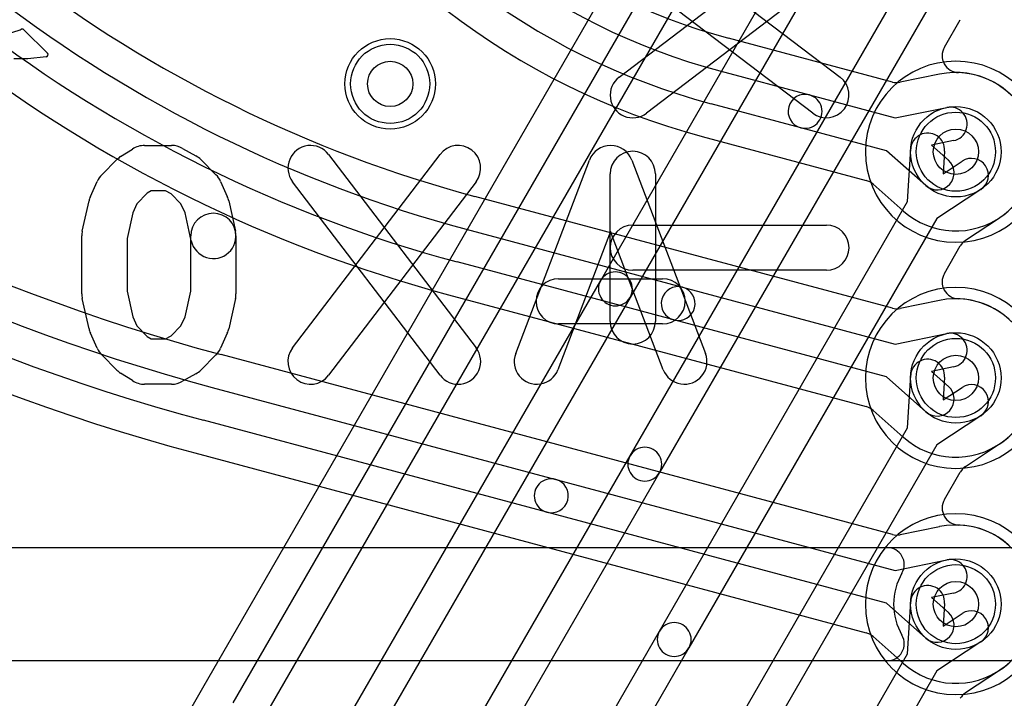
# Model space of a CAD drawing. Extents: x 0 to 57.1, y 0 to 59.8.
# Tile 41 of 45: x 45.9 to 50.2, y 48.6 to 51.6. Entities that reach past the tile are written whole.
import ezdxf

# ---------------------------------------------------------------- set-up
doc = ezdxf.new("R2010")
doc.units = 0
for name, color, linetype in [('Hole', 1, 'CONTINUOUS'), ('L1', 3, 'CONTINUOUS'), ('L2', 3, 'CONTINUOUS'), ('L3', 3, 'CONTINUOUS'), ('L4', 3, 'CONTINUOUS'), ('PartsSilk-A', 221, 'CONTINUOUS'), ('PartsSilk-B', 221, 'CONTINUOUS'), ('Resist-A', 2, 'CONTINUOUS'), ('Resist-B', 2, 'CONTINUOUS'), ('Silk-A', 140, 'CONTINUOUS'), ('Silk-B', 140, 'CONTINUOUS')]:
    doc.layers.add(name, color=color, linetype=linetype)

msp = doc.modelspace()

# ---------------------------------------------------------------- linework, layer by layer
at = {"layer": 'Hole'}
for centre in [(47.5, 51.3), (50, 51), (50, 50), (50, 49)]:
    msp.add_circle(centre, 0.1, dxfattribs=at)
at = {"layer": 'L1'}
for p, q in [((46.80588, 48.56403), (51.35163, 56.4375)), ((51.1655, 56.4152), (46.67595, 48.63905)), ((51.48153, 56.3625), (46.93579, 48.48903)), ((48.43037, 50.43131), (49.78622, 52.77972)), ((49.91612, 52.70471), (48.56027, 50.35631)), ((48.56027, 49.65632), (49.78621, 51.77971)), ((49.91612, 51.70472), (48.69017, 49.58132)), ((49.94941, 51.4623), (50.01955, 51.58377)), ((49.78622, 50.77973), (49.80037, 51.01215)), ((49.95009, 51.00303), (49.944, 50.903)), ((49.944, 50.903), (50.02758, 50.95829)), ((50.11034, 50.83319), (49.91612, 50.70471)), ((48.69018, 48.88132), (49.78622, 50.77973)), ((49.91612, 50.70471), (48.82008, 48.80632)), ((50.04313, 50.60883), (50.19312, 50.70805)), ((49.94941, 50.46231), (50.01956, 50.58379)), ((47.06569, 48.06761), (48.43037, 50.43131)), ((48.56027, 50.35631), (47.19559, 47.99261)), ((49.78622, 49.77972), (49.80037, 50.01215)), ((49.95009, 50.00303), (49.944, 49.903)), ((49.944, 49.903), (50.02758, 49.95829)), ((50.11034, 49.83319), (49.91612, 49.70471)), ((48.82009, 48.10632), (49.78622, 49.77972)), ((49.91612, 49.70471), (48.94999, 48.03132)), ((50.04314, 49.60883), (50.19312, 49.70805)), ((47.3255, 47.51763), (48.56027, 49.65632)), ((48.69017, 49.58132), (47.4554, 47.44263)), ((49.94942, 49.46231), (50.01957, 49.58379)), ((49.78622, 48.77972), (49.80037, 49.01215)), ((49.95009, 49.00303), (49.944, 48.903)), ((49.944, 48.903), (50.02758, 48.95829)), ((47.58531, 46.96762), (48.69018, 48.88132)), ((50.11034, 48.83319), (49.91612, 48.70471)), ((48.82008, 48.80632), (47.71521, 46.89262)), ((48.94999, 47.33132), (49.78622, 48.77972)), ((49.91612, 48.70471), (49.07989, 47.25632)), ((50.04313, 48.60883), (50.19312, 48.70805))]:
    msp.add_line(p, q, dxfattribs=at)
for centre in [(47.5, 51.3), (50, 51), (50, 50), (50, 49)]:
    msp.add_circle(centre, 0.2, dxfattribs=at)
for centre, radius, start, end in [((50.01436, 51.4248), 0.075, 149.99927, -91.93308), ((50, 51), 0.35004, -56.21278, 88.06325), ((49.87523, 51.00759), 0.075, -3.48579, 176.51711), ((50.06896, 50.89574), 0.075, -56.51334, 123.48456), ((50.06896, 50.89574), 0.22504, -56.51471, -56.08537), ((50.23637, 50.64675), 0.075, 123.78965, 123.91678), ((50.08451, 50.54628), 0.075, 123.48666, 149.99266), ((48.49532, 50.39381), 0.075, -30.00073, 150.00005), ((50.01436, 50.4248), 0.075, 149.99266, -91.93308), ((48.49532, 50.39381), 0.075, 149.99927, -29.99993), ((50, 50), 0.35004, -56.21278, 88.06325), ((42.7, 47.38109), 3.22504, 0.00178, 60.00329), ((49.87523, 50.00759), 0.075, -3.48579, 176.51711), ((50.06896, 49.89574), 0.075, -56.51334, 123.48456), ((48.62522, 49.61882), 0.075, -30.00073, 150.00007), ((50.06896, 49.89574), 0.22504, -56.51471, -56.08537), ((50.23637, 49.64675), 0.075, 123.78965, 123.91678), ((48.62522, 49.61882), 0.075, 149.99927, -30.00009), ((50.08452, 49.54628), 0.075, 123.48666, 149.99266), ((50.01437, 49.4248), 0.075, 149.99266, -91.94071), ((50, 49), 0.35004, -56.21278, 88.06325), ((49.87523, 49.00759), 0.075, -3.48579, 176.51711), ((50.06896, 48.89574), 0.075, -56.51334, 123.48456), ((48.75513, 48.84382), 0.075, -30.00073, 150.00012), ((48.75513, 48.84382), 0.075, 149.99927, -29.99998), ((50.06896, 48.89574), 0.22504, -56.51471, -56.08537), ((50.23637, 48.64675), 0.075, 123.78965, 123.91678), ((52.49998, 45.27649), 6.72504, 149.999596, 162.914559), ((50.08451, 48.54628), 0.075, 123.48666, 149.99927)]:
    msp.add_arc(centre, radius, start, end, dxfattribs=at)
at = {"layer": 'L2'}
msp.add_circle((47.5, 51.3), 0.2, dxfattribs=at)
for centre, start, end in [((50, 51), 90, -90), ((50, 51), -90, 90), ((50, 50), 90, -90), ((50, 50), -90, 90), ((50, 49), 90, -90), ((50, 49), -90, 90)]:
    msp.add_arc(centre, 0.40004, start, end, dxfattribs=at)
at = {"layer": 'L3'}
msp.add_circle((47.5, 51.3), 0.2, dxfattribs=at)
for centre, start, end in [((50, 51), 90, -90), ((50, 51), -90, 90), ((50, 50), 90, -90), ((50, 50), -90, 90), ((50, 49), 90, -90), ((50, 49), -90, 90)]:
    msp.add_arc(centre, 0.40004, start, end, dxfattribs=at)
at = {"layer": 'L4'}
for p, q in [((49.71951, 51.30814), (48.99582, 51.50204)), ((48.95698, 51.35712), (49.35297, 51.25101)), ((49.92792, 51.34254), (49.75389, 51.30709)), ((49.35297, 51.25101), (49.73188, 51.14948)), ((49.31415, 51.10613), (48.91816, 51.21223)), ((49.73188, 51.14948), (49.96007, 51.19597)), ((49.69307, 51.0046), (49.31415, 51.10613)), ((48.87932, 51.0673), (49.60302, 50.8734)), ((49.99001, 51.04899), (49.89182, 51.02899)), ((49.86743, 50.85025), (49.69307, 51.0046)), ((49.89182, 51.02899), (49.96685, 50.96257)), ((49.63415, 50.85638), (49.7673, 50.73849)), ((49.71951, 50.30814), (47.87427, 50.80256)), ((47.83543, 50.65764), (48.79219, 50.40127)), ((48.75337, 50.25639), (47.79661, 50.51275)), ((48.79219, 50.40127), (49.73188, 50.14948)), ((47.75777, 50.36783), (49.60302, 49.8734)), ((49.92792, 50.34254), (49.75389, 50.30709)), ((49.69307, 50.0046), (48.75337, 50.25639)), ((49.73188, 50.14948), (49.96007, 50.19597)), ((49.71951, 49.30814), (46.75274, 50.10307)), ((49.99001, 50.04899), (49.89182, 50.02899)), ((49.86743, 49.85025), (49.69307, 50.0046)), ((49.89182, 50.02899), (49.96685, 49.96257)), ((46.7139, 49.95815), (48.23143, 49.55152)), ((49.63415, 49.85638), (49.7673, 49.73849)), ((48.19261, 49.40664), (46.67508, 49.81326)), ((46.63624, 49.66834), (49.60302, 48.8734)), ((48.23143, 49.55152), (49.73188, 49.14948)), ((49.69307, 49.0046), (48.19261, 49.40664)), ((49.92792, 49.34254), (49.75389, 49.30709)), ((49.73188, 49.14948), (49.96007, 49.19597)), ((49.99001, 49.04899), (49.89182, 49.02899)), ((49.86743, 48.85025), (49.69307, 49.0046)), ((49.89182, 49.02899), (49.96685, 48.96257)), ((49.63415, 48.85638), (49.7673, 48.73849))]:
    msp.add_line(p, q, dxfattribs=at)
for centre in [(47.5, 51.3), (50, 51), (50, 50), (50, 49)]:
    msp.add_circle(centre, 0.2, dxfattribs=at)
for centre, radius, start, end in [((49.02385, 58.57904), 8.77497, -150.000095, -104.999878), ((49.02386, 58.57904), 8.925, -150.000091, -104.999997), ((49.02386, 58.57904), 9.075, -150.000085, -104.999978), ((49.02384, 58.57905), 9.22504, -149.999918, -104.999895), ((49.36893, 56.38075), 5.77497, -150.000039, -104.99989), ((49.36893, 56.38075), 5.925, -149.999906, -104.999975), ((49.36893, 56.38075), 6.075, -149.999898, -104.999947), ((49.36893, 56.38077), 6.22505, -149.999828, -104.999979), ((49.71402, 54.18247), 2.77498, -149.99968, -104.99962), ((49.71402, 54.18245), 2.925, -150.0002, -104.99991), ((49.71402, 54.18245), 3.075, -150.00018, -104.99985), ((49.71402, 54.18245), 3.22504, -150.00018, -104.99997), ((50, 51), 0.35004, -131.51637, 101.8181), ((49.73892, 51.38058), 0.075, -104.99982, -78.48631), ((49.91295, 51.41603), 0.075, -78.48631, -78.18216), ((49.33356, 51.17857), 0.075, 75.00018, -104.99984), ((49.33356, 51.17857), 0.075, -104.99982, 75.0007), ((49.97504, 51.12248), 0.075, -78.48631, 101.51445), ((49.91714, 50.90641), 0.075, -131.51363, 48.48383), ((49.58361, 50.80096), 0.075, 47.6369, 75.00018), ((49.71827, 50.68174), 0.075, 48.48637, 49.17414), ((48.77278, 50.32883), 0.075, 75.00018, -104.99989), ((48.77278, 50.32883), 0.075, -104.99982, 75.00017), ((50, 50), 0.35004, -131.51637, 101.8181), ((49.73892, 50.38058), 0.075, -104.99982, -78.48631), ((49.91295, 50.41603), 0.075, -78.48631, -78.18216), ((49.97504, 50.12248), 0.075, -78.48631, 101.51445), ((49.91714, 49.90641), 0.075, -131.51363, 48.48383), ((49.58361, 49.80096), 0.075, 47.6369, 75.00018), ((49.71827, 49.68174), 0.075, 48.48637, 49.17414), ((48.21202, 49.47908), 0.075, 75.00018, -104.99977), ((48.21202, 49.47908), 0.075, -104.99982, 75.00003), ((50, 49), 0.35004, -131.51637, 101.8181), ((49.73892, 49.38058), 0.075, -104.99982, -78.48631), ((49.91295, 49.41603), 0.075, -78.48631, -78.18216), ((49.97504, 49.12248), 0.075, -78.48631, 101.51445), ((49.91714, 48.90641), 0.075, -131.51363, 48.48383), ((49.58361, 48.80096), 0.075, 47.6369, 75.00018), ((49.71827, 48.68174), 0.075, 48.48637, 49.17414)]:
    msp.add_arc(centre, radius, start, end, dxfattribs=at)
at = {"layer": 'PartsSilk-A'}
for p, q in [((48.51162, 51.32954), (49.36718, 51.98139)), ((48.63282, 51.98139), (49.48838, 51.32954)), ((49.36718, 51.17046), (48.51162, 51.82231)), ((49.48838, 51.82231), (48.63282, 51.17046)), ((48.47222, 50.25), (48.47222, 50.90185)), ((48.67222, 50.90185), (48.67222, 50.25)), ((48.57222, 50.67593), (49.42778, 50.67593)), ((49.42778, 50.47593), (48.57222, 50.47593)), ((26.475, 49.25), (52.425, 49.25)), ((52.425, 48.75), (26.475, 48.75))]:
    msp.add_line(p, q, dxfattribs=at)
for centre, start, end in [((48.57222, 51.25), 127.30308, -52.69627), ((49.42778, 51.25), -127.30308, 52.69627), ((48.57222, 50.90185), 0, 180), ((48.57222, 50.57593), 90, -90), ((49.42778, 50.57593), -90, 90), ((48.57222, 50.25), 180, 0)]:
    msp.add_arc(centre, 0.1, start, end, dxfattribs=at)
at = {"layer": 'PartsSilk-B'}
for p, q in [((45.79942, 51.51868), (45.86479, 51.53891)), ((45.86479, 51.53891), (45.86923, 51.54125)), ((45.88093, 51.5395), (45.9851, 51.43621)), ((45.89819, 51.4114), (45.83652, 51.4114)), ((45.97902, 51.41916), (45.89915, 51.41145)), ((46.30888, 50.97855), (46.36073, 51.01189)), ((46.41481, 51.02778), (46.53333, 51.02778)), ((46.58236, 51.01493), (46.64162, 50.98159)), ((46.22559, 50.89849), (46.29225, 50.96515)), ((46.6633, 50.96516), (46.72997, 50.8985)), ((47.06861, 50.13282), (47.72046, 50.98838)), ((47.22769, 50.98838), (47.87954, 50.13282)), ((48.0547, 50.10782), (48.38062, 50.96338)), ((48.56752, 50.96338), (48.89345, 50.10782)), ((46.17529, 50.80172), (46.20492, 50.86839)), ((46.75064, 50.86839), (46.78027, 50.80172)), ((46.44419, 50.82778), (46.42608, 50.81614)), ((46.50713, 50.82778), (46.44419, 50.82778)), ((46.53159, 50.81402), (46.50713, 50.82778)), ((47.72046, 50.01162), (47.06861, 50.86718)), ((47.87954, 50.86718), (47.22769, 50.01162)), ((46.13942, 50.64947), (46.16905, 50.7828)), ((46.42608, 50.81614), (46.38014, 50.7702)), ((46.57542, 50.7702), (46.53159, 50.81402)), ((46.78651, 50.7828), (46.81614, 50.64947)), ((46.38014, 50.7702), (46.36212, 50.72964)), ((46.59344, 50.72964), (46.57542, 50.7702)), ((46.36212, 50.72964), (46.33704, 50.6168)), ((46.6209, 50.60609), (46.59344, 50.72964)), ((46.13704, 50.37222), (46.13704, 50.62778)), ((46.33704, 50.6168), (46.33704, 50.3832)), ((46.61852, 50.3832), (46.61852, 50.62778)), ((46.81852, 50.62778), (46.81852, 50.37222)), ((48.47407, 50.64688), (48.2416, 50.03662)), ((48.70655, 50.03662), (48.47407, 50.64688)), ((48.24444, 50.43889), (48.7037, 50.43889)), ((46.16905, 50.2172), (46.13942, 50.35053)), ((46.33704, 50.3832), (46.36212, 50.27036)), ((46.59344, 50.27036), (46.61852, 50.3832)), ((46.81614, 50.35053), (46.78651, 50.2172)), ((46.36212, 50.27036), (46.38014, 50.2298)), ((46.57542, 50.2298), (46.59344, 50.27036)), ((46.38014, 50.2298), (46.42608, 50.18386)), ((46.53159, 50.18598), (46.57542, 50.2298)), ((48.7037, 50.23889), (48.24444, 50.23889)), ((46.20492, 50.13161), (46.17529, 50.19828)), ((46.42608, 50.18386), (46.44419, 50.17222)), ((46.44419, 50.17222), (46.50713, 50.17222)), ((46.50713, 50.17222), (46.53159, 50.18598)), ((46.78027, 50.19828), (46.75064, 50.13161)), ((46.29225, 50.03485), (46.22559, 50.10151)), ((46.72997, 50.1015), (46.6633, 50.03484)), ((46.36073, 49.98811), (46.30888, 50.02145)), ((46.64162, 50.01841), (46.58236, 49.98507)), ((46.53333, 49.97222), (46.41481, 49.97222))]:
    msp.add_line(p, q, dxfattribs=at)
for centre, radius, start, end in [((45.87389, 51.5324), 0.01, 45.24312, 117.76921), ((45.97806, 51.42911), 0.01, -84.48902, 45.24312), ((45.89819, 51.4214), 0.01, -90, -84.48902), ((46.41481, 50.92778), 0.1, 90, 122.74137), ((46.53333, 50.92778), 0.1, 60.63819, 90), ((47.14815, 50.92778), 0.1, 37.30308, -142.69627), ((47.8, 50.92778), 0.1, -37.30308, 142.69627), ((48.47407, 50.92778), 0.1, 20.85446, 159.14554), ((46.36296, 50.89444), 0.1, 122.7397, 135), ((46.59259, 50.89444), 0.1, 45.00405, 60.63766), ((46.2963, 50.82778), 0.1, 135, 156.03831), ((46.65926, 50.82778), 0.1, 23.96074, 45.0043), ((46.26667, 50.76111), 0.1, 156.03926, 167.47074), ((46.68889, 50.76111), 0.1, 12.52694, 23.96169), ((46.71852, 50.62778), 0.1, 0, 180), ((46.23704, 50.62778), 0.1, 167.47306, 180), ((46.71852, 50.62778), 0.1, -167.47306, 12.52926), ((48.24444, 50.33889), 0.1, 90, -90), ((48.7037, 50.33889), 0.1, -90, 90), ((46.23704, 50.37222), 0.1, 180, -167.47074), ((46.71852, 50.37222), 0.1, -12.52694, 0), ((46.26667, 50.23889), 0.1, -167.47306, -156.03831), ((46.68889, 50.23889), 0.1, -23.96074, -12.52926), ((46.2963, 50.17222), 0.1, -156.03926, -135), ((46.65926, 50.17222), 0.1, -45.00405, -23.96169), ((47.14815, 50.07222), 0.1, 142.69692, -37.30373), ((47.8, 50.07222), 0.1, -142.69692, 37.30373), ((48.14815, 50.07222), 0.1, 159.14554, -20.85401), ((48.8, 50.07222), 0.1, -159.14554, 20.8546), ((46.36296, 50.10556), 0.1, -135, -122.74137), ((46.59259, 50.10556), 0.1, -60.63819, -45.0043), ((46.41481, 50.07222), 0.1, -122.7397, -90), ((46.53333, 50.07222), 0.1, -90, -60.63766)]:
    msp.add_arc(centre, radius, start, end, dxfattribs=at)
at = {"layer": 'Resist-A'}
for centre in [(47.5, 51.3), (50, 51), (50, 50), (50, 49)]:
    msp.add_circle(centre, 0.175, dxfattribs=at)
at = {"layer": 'Resist-B'}
for centre in [(47.5, 51.3), (50, 51), (50, 50), (50, 49)]:
    msp.add_circle(centre, 0.175, dxfattribs=at)
at = {"layer": 'Silk-A'}
for p, q in [((48.51162, 51.32954), (49.36718, 51.98139)), ((48.63282, 51.98139), (49.48838, 51.32954)), ((49.36718, 51.17046), (48.51162, 51.82231)), ((49.48838, 51.82231), (48.63282, 51.17046)), ((48.47222, 50.25), (48.47222, 50.90185)), ((48.67222, 50.90185), (48.67222, 50.25)), ((48.57222, 50.67593), (49.42778, 50.67593)), ((49.42778, 50.47593), (48.57222, 50.47593)), ((26.475, 49.25), (49.69689, 49.25)), ((49.69689, 48.75), (26.475, 48.75))]:
    msp.add_line(p, q, dxfattribs=at)
for centre, radius, start, end in [((48.57222, 51.25), 0.1, 127.30308, -52.69627), ((49.42778, 51.25), 0.1, -127.30308, 52.69627), ((48.57222, 50.90185), 0.1, 0, 180), ((48.57222, 50.57593), 0.1, 90, -90), ((49.42778, 50.57593), 0.1, -90, 90), ((48.57222, 50.25), 0.1, 180, 0), ((49.69689, 49.175), 0.075, -30.00073, 90), ((50, 49), 0.275, 150.00031, -150.00031), ((49.69689, 48.825), 0.075, -90, 30.00073)]:
    msp.add_arc(centre, radius, start, end, dxfattribs=at)
at = {"layer": 'Silk-B'}
for p, q in [((45.79942, 51.51868), (45.86479, 51.53891)), ((45.86479, 51.53891), (45.86923, 51.54125)), ((45.88093, 51.5395), (45.9851, 51.43621)), ((45.89819, 51.4114), (45.83652, 51.4114)), ((45.97902, 51.41916), (45.89915, 51.41145)), ((46.30888, 50.97855), (46.36073, 51.01189)), ((46.41481, 51.02778), (46.53333, 51.02778)), ((46.58236, 51.01493), (46.64162, 50.98159)), ((46.22559, 50.89849), (46.29225, 50.96515)), ((46.6633, 50.96516), (46.72997, 50.8985)), ((47.06861, 50.13282), (47.72046, 50.98838)), ((47.22769, 50.98838), (47.87954, 50.13282)), ((48.0547, 50.10782), (48.38062, 50.96338)), ((48.56752, 50.96338), (48.89345, 50.10782)), ((46.17529, 50.80172), (46.20492, 50.86839)), ((46.75064, 50.86839), (46.78027, 50.80172)), ((46.44419, 50.82778), (46.42608, 50.81614)), ((46.50713, 50.82778), (46.44419, 50.82778)), ((46.53159, 50.81402), (46.50713, 50.82778)), ((47.72046, 50.01162), (47.06861, 50.86718)), ((47.87954, 50.86718), (47.22769, 50.01162)), ((46.13942, 50.64947), (46.16905, 50.7828)), ((46.42608, 50.81614), (46.38014, 50.7702)), ((46.57542, 50.7702), (46.53159, 50.81402)), ((46.78651, 50.7828), (46.81614, 50.64947)), ((46.38014, 50.7702), (46.36212, 50.72964)), ((46.59344, 50.72964), (46.57542, 50.7702)), ((46.36212, 50.72964), (46.33704, 50.6168)), ((46.6209, 50.60609), (46.59344, 50.72964)), ((46.13704, 50.37222), (46.13704, 50.62778)), ((46.33704, 50.6168), (46.33704, 50.3832)), ((46.61852, 50.3832), (46.61852, 50.62778)), ((46.81852, 50.62778), (46.81852, 50.37222)), ((48.47407, 50.64688), (48.2416, 50.03662)), ((48.70655, 50.03662), (48.47407, 50.64688)), ((48.24444, 50.43889), (48.7037, 50.43889)), ((46.16905, 50.2172), (46.13942, 50.35053)), ((46.33704, 50.3832), (46.36212, 50.27036)), ((46.59344, 50.27036), (46.61852, 50.3832)), ((46.81614, 50.35053), (46.78651, 50.2172)), ((46.36212, 50.27036), (46.38014, 50.2298)), ((46.57542, 50.2298), (46.59344, 50.27036)), ((46.38014, 50.2298), (46.42608, 50.18386)), ((46.53159, 50.18598), (46.57542, 50.2298)), ((48.7037, 50.23889), (48.24444, 50.23889)), ((46.20492, 50.13161), (46.17529, 50.19828)), ((46.42608, 50.18386), (46.44419, 50.17222)), ((46.44419, 50.17222), (46.50713, 50.17222)), ((46.50713, 50.17222), (46.53159, 50.18598)), ((46.78027, 50.19828), (46.75064, 50.13161)), ((46.29225, 50.03485), (46.22559, 50.10151)), ((46.72997, 50.1015), (46.6633, 50.03484)), ((46.36073, 49.98811), (46.30888, 50.02145)), ((46.64162, 50.01841), (46.58236, 49.98507)), ((46.53333, 49.97222), (46.41481, 49.97222))]:
    msp.add_line(p, q, dxfattribs=at)
for centre, radius, start, end in [((45.87389, 51.5324), 0.01, 45.24312, 117.76921), ((45.97806, 51.42911), 0.01, -84.48902, 45.24312), ((45.89819, 51.4214), 0.01, -90, -84.48902), ((46.41481, 50.92778), 0.1, 90, 122.74137), ((46.53333, 50.92778), 0.1, 60.63819, 90), ((47.14815, 50.92778), 0.1, 37.30308, -142.69627), ((47.8, 50.92778), 0.1, -37.30308, 142.69627), ((48.47407, 50.92778), 0.1, 20.85446, 159.14554), ((46.36296, 50.89444), 0.1, 122.7397, 135), ((46.59259, 50.89444), 0.1, 45.00405, 60.63766), ((46.2963, 50.82778), 0.1, 135, 156.03831), ((46.65926, 50.82778), 0.1, 23.96074, 45.0043), ((46.26667, 50.76111), 0.1, 156.03926, 167.47074), ((46.68889, 50.76111), 0.1, 12.52694, 23.96169), ((46.71852, 50.62778), 0.1, 0, 180), ((46.23704, 50.62778), 0.1, 167.47306, 180), ((46.71852, 50.62778), 0.1, -167.47306, 12.52926), ((48.24444, 50.33889), 0.1, 90, -90), ((48.7037, 50.33889), 0.1, -90, 90), ((46.23704, 50.37222), 0.1, 180, -167.47074), ((46.71852, 50.37222), 0.1, -12.52694, 0), ((46.26667, 50.23889), 0.1, -167.47306, -156.03831), ((46.68889, 50.23889), 0.1, -23.96074, -12.52926), ((46.2963, 50.17222), 0.1, -156.03926, -135), ((46.65926, 50.17222), 0.1, -45.00405, -23.96169), ((47.14815, 50.07222), 0.1, 142.69692, -37.30373), ((47.8, 50.07222), 0.1, -142.69692, 37.30373), ((48.14815, 50.07222), 0.1, 159.14554, -20.85401), ((48.8, 50.07222), 0.1, -159.14554, 20.8546), ((46.36296, 50.10556), 0.1, -135, -122.74137), ((46.59259, 50.10556), 0.1, -60.63819, -45.0043), ((46.41481, 50.07222), 0.1, -122.7397, -90), ((46.53333, 50.07222), 0.1, -90, -60.63766)]:
    msp.add_arc(centre, radius, start, end, dxfattribs=at)

doc.saveas('drawing.dxf')
